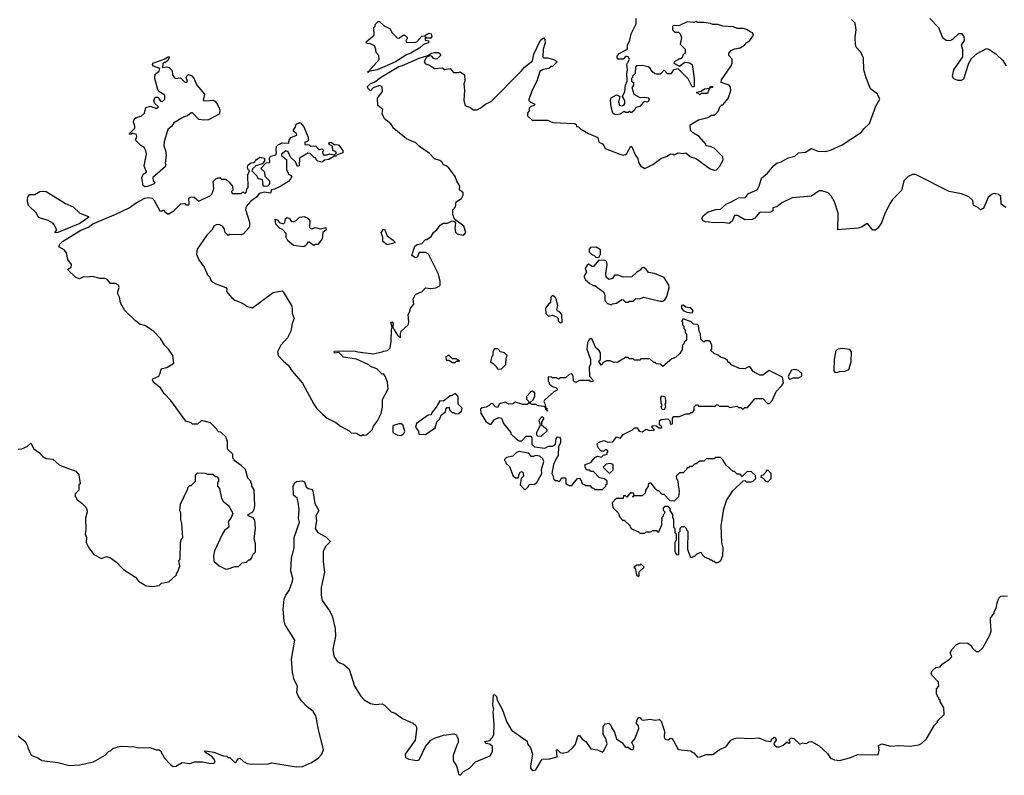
# Model space of a CAD drawing. Extents: x 2239781 to 2394849, y 665654 to 770575.
# Tile 11 of 147: x 2291628 to 2299310, y 685900 to 691795. Entities that reach past the tile are written whole.
import ezdxf

# ---------------------------------------------------------------- set-up
doc = ezdxf.new("R2010")
doc.units = 0

msp = doc.modelspace()

# ---------------------------------------------------------------- linework, layer by layer
at = {"layer": '0CON10XD'}
for points in [[(2293629.5, 690779.5), (2293631.2, 690805), (2293645, 690818.8), (2293675, 690833.3), (2293728.3, 690831.7), (2293730, 690855), (2293742.5, 690875), (2293790, 690895), (2293788.3, 690908.3), (2293763, 690923), (2293763, 690937), (2293777, 690953), (2293785, 690980), (2293815, 690992.5), (2293845, 690960), (2293876.7, 690885), (2293880, 690855), (2293868.3, 690841.7), (2293851.7, 690838.3), (2293851.7, 690821.7), (2293885, 690820), (2293898.3, 690808.3), (2293935, 690810), (2293965, 690780), (2293988.3, 690788.3), (2294000, 690775), (2293990, 690765), (2293995, 690740), (2294025, 690740), (2294045, 690747.5), (2294085, 690740), (2294100, 690755), (2294085, 690770), (2294070, 690775), (2294067.5, 690807.5), (2294041.7, 690821.7), (2294040, 690835), (2294055, 690840), (2294082.5, 690822.5), (2294115, 690817.5), (2294150, 690775), (2294150, 690755), (2294105, 690740), (2294095, 690730), (2294085, 690730), (2294040, 690705), (2294005, 690700), (2293985, 690682.5), (2293955, 690690), (2293940, 690705), (2293938.3, 690718.3), (2293925, 690720), (2293895, 690750), (2293875, 690752.5), (2293810, 690715), (2293807.5, 690655), (2293795, 690650), (2293780, 690685), (2293741.7, 690721.7), (2293722.5, 690765), (2293705, 690772.5), (2293670, 690745), (2293670, 690735), (2293710, 690705), (2293710, 690625), (2293723.6, 690593.6), (2293750, 690575), (2293742.5, 690555), (2293726.1, 690533.9), (2293665, 690497.5), (2293615, 690472.5), (2293591.7, 690468.3), (2293585, 690442.5), (2293535, 690450), (2293495, 690440), (2293475, 690410), (2293430.7, 690379.3), (2293393.6, 690336.4), (2293390, 690315), (2293420, 690215), (2293420, 690185), (2293415, 690170), (2293372.5, 690125), (2293355, 690116.7), (2293265, 690120), (2293255, 690112.5), (2293230, 690135), (2293222.5, 690165), (2293210, 690185), (2293185, 690197.5), (2293160, 690195), (2293143.3, 690185), (2293130, 690155), (2293087, 690113), (2293012.5, 690005), (2293006.7, 689965), (2293025, 689922.5), (2293066.7, 689865), (2293093.8, 689805), (2293111.2, 689785), (2293121.2, 689755), (2293156.7, 689735), (2293236.1, 689706.1), (2293242.5, 689695), (2293240, 689675), (2293282.5, 689625), (2293305, 689607.5), (2293365, 689583.3), (2293405, 689556.7), (2293445, 689546.7), (2293605, 689666.2), (2293675, 689680), (2293683, 689673), (2293748, 689565), (2293754.2, 689545), (2293754.2, 689505), (2293768.6, 689465), (2293754.2, 689425), (2293744.2, 689365.8), (2293717.3, 689312.7), (2293664, 689255), (2293640, 689205), (2293643.3, 689175), (2293682.9, 689132.9), (2293725.9, 689095.9), (2293754.2, 689054.2), (2293835, 688960), (2293923.3, 688795), (2293943.3, 688765), (2293992.5, 688715), (2294026.4, 688686.4), (2294095, 688652.5), (2294130, 688625), (2294198.3, 688588.3), (2294213, 688573), (2294255, 688570), (2294285, 688550), (2294295, 688550), (2294305, 688560), (2294312.5, 688552.5), (2294335, 688557.5), (2294377.5, 688595), (2294387.5, 688625), (2294420, 688665), (2294447, 688723), (2294457.5, 688775), (2294458.3, 688831.7), (2294502.5, 688915), (2294496.4, 688966.4), (2294480, 689015), (2294468.3, 689028.3), (2294455, 689030), (2294415, 689070), (2294365, 689090), (2294351.7, 689101.7), (2294255, 689147.5), (2294155, 689162.5), (2294118.3, 689198.3), (2294085, 689192.5), (2294080, 689205), (2294085, 689210), (2294155, 689212.5), (2294245, 689210), (2294265, 689202.5), (2294385, 689187.5), (2294457, 689203), (2294465, 689210), (2294497, 689213), (2294517.5, 689235), (2294526.7, 689285), (2294527.5, 689375), (2294532.5, 689395), (2294523.3, 689435), (2294535, 689437.5), (2294542.5, 689425), (2294540, 689395), (2294550, 689375), (2294574.2, 689334.2), (2294598.3, 689311.7), (2294597.5, 689345), (2294603.9, 689366.1), (2294657.5, 689415), (2294662.5, 689435), (2294657.5, 689495), (2294671.7, 689518.3), (2294677.5, 689545), (2294702.5, 689575), (2294697.5, 689615), (2294715, 689650), (2294766.7, 689673.3), (2294795, 689702.5), (2294835, 689697.5), (2294875, 689703.3), (2294900, 689715), (2294907.5, 689725), (2294907.5, 689755), (2294893.3, 689815), (2294816.4, 689966.4), (2294795, 689977.5), (2294745, 689980), (2294732.5, 689945), (2294715, 689936.7), (2294687.5, 689955), (2294710.7, 690029.3), (2294728.3, 690041.7), (2294765, 690050), (2294795, 690080), (2294805, 690080), (2294837.7, 690102.3), (2294857.5, 690135), (2294882.5, 690155), (2294907, 690193), (2294933.6, 690206.4), (2294965, 690207.5), (2295003, 690227), (2295020, 690220), (2295027, 690207), (2295022.5, 690165), (2295028.3, 690138.3), (2295040, 690125), (2295085, 690113.3), (2295099.3, 690120.7), (2295107.5, 690135), (2295092.5, 690185), (2295020, 690240), (2295007.5, 690275), (2295008.3, 690311.7), (2295027.5, 690335), (2295032.5, 690375), (2295075, 690400), (2295087.5, 690425), (2295087.5, 690445), (2295058.3, 690468.3), (2295062.5, 690495), (2295037.5, 690535), (2295025, 690572.5), (2294975, 690640), (2294956.1, 690656.1), (2294933.8, 690663.8), (2294922.5, 690685), (2294905, 690697.5), (2294865, 690710), (2294825, 690750), (2294747.5, 690805), (2294717.5, 690835), (2294645, 690866.7), (2294545.8, 690945.8), (2294523, 690983), (2294475, 691022.5), (2294457, 691063), (2294460, 691095), (2294422.5, 691125), (2294418.3, 691181.7), (2294457.5, 691235), (2294455, 691270), (2294435, 691282.5), (2294385, 691262.5), (2294365, 691240), (2294345, 691260), (2294342.5, 691275), (2294362.5, 691295), (2294399.2, 691310.8), (2294442, 691345), (2294585, 691429.4), (2294615, 691436.7), (2294743.3, 691495), (2294813.3, 691516.7), (2294840, 691535), (2294865, 691540), (2294895, 691540), (2294908.3, 691528.3), (2294910, 691515), (2294885, 691490), (2294875, 691487.5), (2294855, 691492.5), (2294846.7, 691506.7), (2294835, 691512.5), (2294811.7, 691508.3), (2294800, 691500), (2294783, 691467), (2294795, 691450), (2294825, 691440), (2294863.6, 691413.6), (2294925, 691420), (2294945, 691407.5), (2294985, 691413.3), (2295013, 691383), (2295055, 691382.5), (2295065, 691387.5), (2295097.5, 691365), (2295100, 691315), (2295092.5, 691295), (2295097.5, 691245), (2295092.5, 691165), (2295101.7, 691131.7), (2295115, 691120), (2295145, 691110), (2295165, 691092.5), (2295195, 691092.5), (2295220, 691105), (2295263, 691137), (2295305, 691157.5), (2295543.8, 691395), (2295566.1, 691423.9), (2295630, 691475), (2295640, 691525), (2295691.2, 691635), (2295715, 691652.5), (2295725, 691640), (2295728.8, 691615), (2295712, 691565), (2295710, 691505), (2295718.3, 691498.3), (2295745, 691497.5), (2295801.7, 691481.7), (2295820, 691465), (2295785, 691430), (2295775, 691430), (2295757, 691413), (2295713, 691407), (2295685, 691390), (2295666.4, 691323.6), (2295626.1, 691243.9), (2295601.2, 691175), (2295601.2, 691165), (2295610, 691155), (2295647.5, 691135), (2295642.5, 691125), (2295615, 691116.7), (2295603.3, 691105), (2295602.5, 691085), (2295590, 691065), (2295590, 691045), (2295625, 691010), (2295745, 691010), (2295787, 690993), (2295956.4, 690986.4), (2295968.3, 690978.3), (2295971.7, 690961.7), (2295988.3, 690958.3), (2296003, 690943), (2296065, 690907.5), (2296137.5, 690875), (2296145, 690840), (2296180, 690825), (2296195, 690790), (2296310, 690745), (2296335, 690738.8), (2296355, 690743.3), (2296365, 690751.2), (2296395, 690807.5), (2296405, 690802.5), (2296432.5, 690735), (2296451.1, 690711.1), (2296457.1, 690675), (2296475, 690652), (2296505, 690633.3), (2296567.5, 690665), (2296628.8, 690711.2), (2296679.5, 690730.5), (2296705, 690747.5), (2296727, 690747), (2296735, 690740), (2296765, 690757.5), (2296805, 690750), (2296825, 690757.5), (2296857.7, 690727.7), (2296908.6, 690708.6), (2297015, 690632.5), (2297045, 690620), (2297065, 690622.5), (2297092.5, 690655), (2297117.5, 690705), (2297112.5, 690725), (2297045, 690794), (2297015, 690806.7), (2296985, 690810), (2296980, 690825), (2296930, 690885), (2296885, 690910), (2296861.7, 690931.7), (2296860, 690975), (2296925, 691012.5), (2296997, 691033), (2297025, 691050), (2297045, 691050), (2297058.3, 691061.7), (2297080, 691085), (2297090, 691115), (2297105, 691130), (2297115, 691130), (2297155, 691180), (2297176.4, 691243.6), (2297172.5, 691267.5), (2297162.5, 691285), (2297100, 691305), (2297103.3, 691325), (2297180, 691435), (2297186.7, 691455), (2297187, 691487), (2297160, 691515), (2297160, 691535), (2297180, 691555), (2297205, 691567.5), (2297250, 691575), (2297283, 691597), (2297301.7, 691618.3), (2297325, 691632.5), (2297352.5, 691675), (2297345, 691692.5), (2297321.7, 691701.7), (2297305, 691716.7), (2297275, 691726.7), (2297225, 691726.7), (2297198.3, 691738.3), (2297113.9, 691743.9), (2297075, 691757.5), (2297035, 691757.5), (2297016.4, 691766.4), (2296965, 691772.5), (2296915, 691772.5), (2296905, 691780), (2296885, 691772.5), (2296835, 691777.5), (2296771.7, 691748.3), (2296735, 691750), (2296720, 691745), (2296720, 691715), (2296738.3, 691698.3), (2296768.3, 691698.3), (2296780, 691685), (2296790, 691655), (2296780, 691605), (2296820, 691565), (2296820, 691535), (2296801.7, 691518.3), (2296800, 691505), (2296785, 691490), (2296775, 691490), (2296735, 691467.5), (2296732.5, 691455), (2296775, 691432.5), (2296816.4, 691463.6), (2296855, 691458.8), (2296873.3, 691445), (2296890, 691335), (2296890, 691275), (2296885, 691270), (2296875, 691270), (2296843, 691333), (2296765, 691412.5), (2296730, 691405), (2296707, 691373), (2296683, 691373), (2296655, 691400), (2296625, 691370), (2296595, 691370), (2296583, 691373), (2296561.7, 691391.7), (2296545, 691420), (2296531.7, 691428.3)], [(2294345, 691383.3), (2294341.7, 691388.3), (2294350, 691390), (2294432.5, 691485), (2294430, 691515), (2294408.3, 691538.3), (2294407.5, 691565), (2294395, 691590), (2294365, 691607.5), (2294338.3, 691608.3), (2294330, 691615), (2294332.5, 691625), (2294392.5, 691675), (2294390, 691735), (2294400, 691745), (2294401.7, 691758.3), (2294425, 691780), (2294435, 691780), (2294473.9, 691743.9), (2294516.4, 691726.4), (2294533.6, 691693.6), (2294573, 691653), (2294585, 691650), (2294623.6, 691676.4), (2294635, 691672.5), (2294650, 691655), (2294650, 691645), (2294640, 691635), (2294645, 691620), (2294705, 691617.5), (2294725, 691622.5), (2294765, 691667.5), (2294785, 691670), (2294820.7, 691689.3), (2294837.5, 691685), (2294842.5, 691665), (2294835, 691650), (2294805, 691650), (2294795, 691660), (2294790, 691655), (2294790, 691635), (2294820, 691630), (2294816.7, 691615), (2294778.8, 691601.2), (2294748.8, 691575), (2294680, 691535), (2294645, 691522.1), (2294560, 691465), (2294416.7, 691405), (2294350, 691390), (2294345, 691383.3)], [(2296531.7, 691428.3), (2296485, 691437.5), (2296440, 691435), (2296432.5, 691425), (2296430, 691375), (2296410, 691355), (2296410, 691345), (2296400, 691335), (2296400, 691315), (2296417.5, 691305), (2296417.5, 691285), (2296402.5, 691265), (2296420, 691215), (2296465, 691187.5), (2296505, 691190), (2296530, 691185), (2296540, 691175), (2296535, 691160), (2296525, 691152.5), (2296505, 691157.5), (2296495, 691152.5), (2296465, 691117.5), (2296435, 691110), (2296425, 691090), (2296405, 691070), (2296395, 691070), (2296385, 691080), (2296375, 691070), (2296355, 691070), (2296345, 691080), (2296311.7, 691058.3), (2296275, 691052.5), (2296256.7, 691065), (2296242.5, 691115), (2296237.5, 691165), (2296242.5, 691185), (2296285, 691207.5), (2296310, 691195), (2296300, 691155), (2296308.3, 691128.3), (2296325, 691122.5), (2296341.2, 691128.8), (2296350, 691140), (2296348.8, 691165), (2296330, 691195), (2296350, 691235), (2296353.8, 691285), (2296367.5, 691315), (2296363.8, 691375), (2296370, 691405), (2296363.9, 691446.1), (2296386.1, 691486.1), (2296376, 691506), (2296365, 691507.5), (2296355, 691507.5), (2296335, 691487.5), (2296298.3, 691488.3), (2296288.3, 691498.3), (2296288.3, 691511.7), (2296305, 691532.5), (2296370, 691565), (2296370, 691595), (2296387.5, 691635), (2296397.5, 691685), (2296437, 691763), (2296437.5, 691805)], [(2299320.7, 690330.7), (2299286.4, 690356.4), (2299283.8, 690415), (2299265, 690430), (2299232, 690438), (2299215, 690433.3), (2299183.2, 690406.8), (2299154, 690335), (2299145, 690321.2), (2299125, 690312), (2299101.2, 690331.2), (2299070, 690345), (2299065.6, 690385.6), (2299033.8, 690413.8), (2298976.9, 690436.9), (2298878.8, 690455), (2298637.7, 690577.7), (2298616.1, 690586.1), (2298593.9, 690586.1), (2298559.3, 690570.7), (2298525, 690537.5), (2298508.3, 690461.7), (2298438.3, 690391.7), (2298413.3, 690355), (2298374.1, 690275.9), (2298350.7, 690209.3), (2298322.7, 690167.3), (2298305, 690153.3), (2298285, 690153.8), (2298245, 690202.5), (2298235, 690202.5), (2298201.7, 690178.3), (2298169.3, 690169.3), (2298010, 690155), (2298012.5, 690285), (2297984, 690375), (2297961.2, 690415), (2297935, 690443.3), (2297885, 690458.8), (2297865, 690458.8), (2297805, 690419.2), (2297655.7, 690404.3), (2297573.3, 690365), (2297536.1, 690333.9), (2297503.3, 690326.7), (2297503.3, 690305), (2297487.3, 690292.7), (2297398.7, 690291.3), (2297363.2, 690246.8), (2297342.5, 690235), (2297285, 690234), (2297227.7, 690267.7), (2297205, 690266.7), (2297185.8, 690224.2), (2297164, 690206), (2297115, 690213.8), (2297045, 690210.5), (2296977.9, 690217.9), (2296961.2, 690225), (2296951.2, 690245), (2296960, 690265), (2297000, 690295), (2297060, 690315), (2297095, 690316.7), (2297138.6, 690355), (2297183.6, 690376.3), (2297235, 690405.4), (2297291.4, 690408.6), (2297315, 690437.8), (2297381.3, 690468.7), (2297398, 690495), (2297415, 690559.2), (2297463, 690597), (2297511.8, 690658.2), (2297535, 690676.5), (2297568, 690685), (2297622.4, 690717.6), (2297675, 690730.6), (2297705, 690757.1), (2297758.8, 690761.2), (2297805, 690789.2), (2297855, 690769.1), (2297915, 690767.5), (2297955, 690777.5), (2298045, 690819.2), (2298195, 690916.7), (2298216, 690945), (2298259.4, 690985), (2298308.8, 691121.2), (2298338.8, 691175), (2298320, 691215), (2298265.9, 691255.9), (2298232.6, 691342.6), (2298214.6, 691404.6), (2298210.5, 691495), (2298191.2, 691541.2), (2298155, 691580.8), (2298147.8, 691597.8), (2298145.4, 691655), (2298152.9, 691715), (2298146.7, 691766.7), (2298117.4, 691797.4)], [(2298728, 691805), (2298797.5, 691735), (2298828.8, 691655), (2298857.5, 691635), (2298887.1, 691632.9), (2298907.1, 691642.9), (2298955, 691687.5), (2298975, 691686.7), (2298993.9, 691663.9), (2298997.3, 691632.7), (2298972.5, 691595), (2298983.8, 691565), (2298983.8, 691505), (2298912.9, 691405), (2298902.5, 691355), (2298913.3, 691335), (2298945, 691323.3), (2298975, 691323.8), (2298995, 691333.8), (2299033.3, 691455), (2299055, 691493.3), (2299099.3, 691530.7), (2299170.7, 691569.3), (2299193.6, 691563.6), (2299245.7, 691525.7), (2299297.7, 691477.7), (2299323.8, 691435)], [(2292605, 690490), (2292591.7, 690501.7), (2292580.8, 690565), (2292590.3, 690589.7), (2292616.7, 690605), (2292597.5, 690655), (2292615.8, 690745), (2292612.3, 690772.3), (2292597.7, 690797.7), (2292572.7, 690812.7), (2292530, 690855), (2292542.5, 690885), (2292539.3, 690899.3), (2292505, 690910), (2292495, 690900), (2292482.5, 690905), (2292525, 690950), (2292526.7, 690965), (2292516.7, 690995), (2292521.7, 691018.3), (2292535, 691032.5), (2292575, 691043.3), (2292602.5, 691065), (2292610.7, 691109.3), (2292645, 691120), (2292695, 691103.3), (2292710, 691115), (2292681.2, 691141.2), (2292673.6, 691163.6), (2292685, 691190), (2292705, 691190), (2292725, 691160), (2292745, 691160), (2292760, 691175), (2292760, 691205), (2292713.6, 691233.6), (2292705, 691250), (2292681.2, 691335), (2292685, 691370), (2292716.4, 691393.6), (2292720, 691415), (2292671.2, 691431.2), (2292662.5, 691445), (2292666.7, 691455), (2292753.9, 691486.1), (2292785, 691506), (2292797.5, 691505), (2292785, 691480), (2292765, 691460), (2292755, 691460), (2292745, 691450), (2292741.7, 691421.7), (2292775, 691427.5), (2292795, 691422.5), (2292817, 691397), (2292820, 691365), (2292835, 691342.5), (2292845, 691337.5), (2292881.7, 691341.7), (2292915, 691307.5), (2292931.7, 691308.3), (2292937.5, 691315), (2292927.5, 691345), (2292931.7, 691358.3), (2292945, 691367.5), (2292969.3, 691359.3), (2292985, 691340), (2293010, 691285), (2293070, 691215), (2293060, 691165), (2293081.7, 691161.7), (2293135, 691167.5), (2293149.5, 691159.5), (2293168.3, 691138.3), (2293183.8, 691105), (2293188.8, 691085), (2293183, 691057), (2293100, 691015), (2293065, 691010), (2293025, 691016.7), (2292975, 691067.5), (2292965, 691067.5), (2292936.1, 691043.9), (2292905, 691033.3), (2292830.5, 690989.5), (2292813.3, 690965), (2292782.3, 690937.7), (2292754.2, 690845), (2292751.2, 690811.2), (2292764.2, 690774.2), (2292769.2, 690735), (2292763.3, 690675), (2292767.5, 690665), (2292761.7, 690648.3), (2292667.5, 690565), (2292668.3, 690538.3), (2292682.5, 690525), (2292676.7, 690515), (2292625, 690494), (2292605, 690490)], [(2296935, 691210), (2296925, 691220), (2296911.7, 691221.7), (2296911.7, 691228.3), (2296945, 691237.5), (2296970, 691255), (2297010, 691260), (2297020, 691275), (2297030, 691275), (2297037, 691267), (2297010, 691260), (2296995, 691220), (2296945, 691220), (2296935, 691210)], [(2291615, 688443.3), (2291645, 688446.2), (2291685.7, 688464.3), (2291715, 688492.5), (2291738.3, 688448.3), (2291782.5, 688415), (2291807.5, 688385), (2291835, 688371.2), (2291887, 688367), (2291935, 688322.5), (2291980, 688305), (2292065, 688272.5), (2292088.8, 688245), (2292100, 688175), (2292090, 688165), (2292090, 688125), (2292060, 688095), (2292060, 688075), (2292070, 688065), (2292070, 688055), (2292113, 688023), (2292143, 687993), (2292152.5, 687975), (2292153.3, 687955), (2292140, 687905), (2292143.3, 687815), (2292137.5, 687785), (2292150, 687755), (2292146.7, 687715), (2292167.5, 687675), (2292205, 687622.5), (2292265, 687592.5), (2292305, 687607.5), (2292335, 687596.7), (2292383, 687563), (2292437.5, 687505), (2292530, 687445), (2292553.6, 687413.6), (2292615, 687377.5), (2292665, 687372.5), (2292715, 687380), (2292735, 687400), (2292791.7, 687408.3), (2292850, 687465), (2292850, 687475), (2292861.7, 687488.3), (2292877.5, 687535), (2292870, 687575), (2292880, 687585), (2292882.5, 687715), (2292890, 687745), (2292900, 687755), (2292893.8, 687865), (2292883.8, 687895), (2292883.9, 687943.9), (2292877.5, 687965), (2292882.5, 688015), (2292940, 688135), (2292940, 688145), (2292955, 688160), (2292965, 688160), (2293000, 688195), (2293000, 688245), (2293015, 688260), (2293075, 688257.5), (2293095, 688250), (2293135, 688250), (2293155, 688230), (2293165, 688230), (2293180, 688215), (2293180, 688195), (2293170, 688185), (2293170, 688155), (2293187, 688137), (2293203, 688063), (2293215, 688040), (2293233, 688023), (2293257.5, 688005), (2293290, 687945), (2293278.3, 687911.7), (2293253, 687877), (2293260, 687845), (2293257, 687833), (2293225, 687810), (2293210, 687785), (2293148.3, 687651.7), (2293140, 687615), (2293141.7, 687571.7), (2293183, 687533), (2293235, 687507.5), (2293255, 687510), (2293305, 687530), (2293335, 687530), (2293363, 687557), (2293397, 687563), (2293415, 687580), (2293425, 687580), (2293437, 687593), (2293450, 687625), (2293467, 687643), (2293467.5, 687705), (2293457.5, 687745), (2293467.5, 687825), (2293461.7, 687891.7), (2293448.3, 687908.3), (2293410, 687925), (2293410, 687935), (2293447.5, 687955), (2293456.7, 687975), (2293462.5, 688005), (2293457, 688127), (2293440, 688155), (2293440, 688175), (2293430, 688185), (2293430, 688195), (2293408.3, 688218.3), (2293390, 688285), (2293356.4, 688316.4), (2293300, 688355), (2293300, 688365), (2293290, 688375), (2293290, 688405), (2293250, 688445), (2293250, 688505), (2293235, 688540), (2293197, 688577), (2293175, 688580), (2293165, 688600), (2293115, 688650), (2293045, 688667.5), (2293015, 688640), (2292975, 688640), (2292965, 688650), (2292923.6, 688663.6), (2292807.5, 688825), (2292755, 688877.5), (2292725, 688922.5), (2292671.2, 688965), (2292662.5, 688985), (2292666.2, 688993.8), (2292712.5, 689015), (2292722.5, 689035), (2292728.3, 689061.7), (2292740, 689075), (2292775, 689082.5), (2292830, 689115), (2292822.5, 689175), (2292787.5, 689225), (2292756.4, 689256.4), (2292725, 689307.5), (2292672.5, 689365), (2292605, 689410), (2292568.3, 689418.3), (2292530, 689445), (2292447, 689527), (2292413.3, 689585), (2292405, 689630), (2292393.8, 689655), (2292392.5, 689675), (2292403.3, 689705), (2292397.5, 689725), (2292375, 689737.5), (2292335, 689736.7), (2292313.8, 689765), (2292295, 689775.7), (2292255, 689777.1), (2292195, 689791.2), (2292155, 689786.2), (2292125, 689790), (2292095, 689772.5), (2292065, 689782.5), (2292000, 689845), (2292030, 689865), (2292032.5, 689885), (2292004.2, 689924.2), (2291993.3, 689975), (2291975, 689998.8), (2291933, 690023), (2291941.2, 690045), (2291962, 690065), (2292105, 690151.8), (2292163.1, 690176.9), (2292198.6, 690201.4), (2292378.8, 690278.8), (2292481.9, 690328.1), (2292535, 690365.5), (2292605, 690402.2), (2292627.9, 690407.9), (2292661.7, 690401.7), (2292675, 690390), (2292720, 690305), (2292735, 690300), (2292745, 690310), (2292755, 690310), (2292760, 690295), (2292785, 690277.5), (2292830, 690305), (2292885, 690357.5), (2292915, 690360), (2292925, 690350), (2292945, 690350), (2292950, 690355), (2292948.3, 690401.7), (2292958.3, 690411.7), (2292985, 690412.5), (2293025, 690380), (2293115, 690422.5), (2293127.5, 690435), (2293142.5, 690475), (2293138.3, 690531.7), (2293157, 690553), (2293175, 690562.5), (2293191.7, 690561.7), (2293205, 690550), (2293235, 690550), (2293259.3, 690529.3), (2293287.5, 690495), (2293290, 690465), (2293280, 690455), (2293285, 690440), (2293355, 690440), (2293365, 690450), (2293375, 690450), (2293385, 690440), (2293398.3, 690451.7), (2293400, 690475), (2293410, 690485), (2293407.5, 690585), (2293420, 690615), (2293408.3, 690628.3), (2293405, 690650), (2293413.9, 690666.1), (2293432.7, 690677.3), (2293458, 690682), (2293476.2, 690705), (2293505, 690721.4), (2293537.5, 690715), (2293538.3, 690691.7), (2293518.3, 690671.7), (2293470, 690655), (2293447.5, 690635), (2293440, 690615), (2293480, 690575), (2293480, 690565), (2293490, 690555), (2293518.3, 690548.3), (2293523.6, 690503.6), (2293535, 690497.5), (2293565, 690500), (2293580, 690515), (2293580, 690535), (2293541.7, 690571.7), (2293540, 690605), (2293510, 690635), (2293551.7, 690678.3), (2293578.3, 690681.7), (2293577.5, 690715), (2293585, 690730), (2293625, 690740), (2293632.5, 690755), (2293629.5, 690779.5)], [(2291901.7, 690131.7), (2291917.5, 690155), (2291897.5, 690195), (2291885, 690207.5), (2291848.8, 690228.8), (2291775, 690252.5), (2291757.5, 690285), (2291697.5, 690345), (2291687.5, 690375), (2291688.8, 690395), (2291694, 690416), (2291705, 690430), (2291745, 690432.5), (2291785, 690454), (2291805, 690458), (2291834.1, 690454.1), (2291985, 690361.4), (2292045, 690336), (2292095.8, 690285.8), (2292165, 690260), (2292167.5, 690255), (2292096, 690205), (2291925, 690133.8), (2291901.7, 690131.7)], [(2293845, 690023.8), (2293765, 690033.8), (2293720.5, 690070.5), (2293707.5, 690095), (2293707, 690127), (2293678.3, 690158.3), (2293655, 690167.5), (2293625, 690200), (2293621.7, 690238.3), (2293645, 690230), (2293653, 690213), (2293685, 690202.5), (2293697, 690213), (2293702.5, 690245), (2293715, 690252.5), (2293733, 690243), (2293745, 690222.5), (2293765, 690217.5), (2293785, 690227.5), (2293810, 690255), (2293848.3, 690258.3), (2293875, 690246.7), (2293892.5, 690225), (2293887.5, 690175), (2293895, 690167.5), (2293905, 690163.3), (2293935, 690172.5), (2293975, 690162.5), (2294015, 690172.5), (2294017.5, 690155), (2293992.5, 690135), (2293987.5, 690085), (2293955, 690040), (2293935, 690040), (2293923, 690033), (2293885, 690060), (2293875, 690060), (2293863.3, 690035), (2293845, 690023.8)], [(2294495, 690037.5), (2294460, 690065), (2294460, 690095), (2294447.5, 690135), (2294465, 690157.5), (2294475, 690160), (2294495, 690110), (2294542.5, 690075), (2294557.5, 690055), (2294515, 690043.3), (2294495, 690037.5)], [(2296145, 689940), (2296160, 689965), (2296158.3, 689998.3), (2296125, 690020), (2296081.7, 690018.3), (2296070, 690005), (2296070, 689985), (2296095, 689960), (2296108.3, 689958.3), (2296121.7, 689941.7), (2296145, 689940)], [(2296245, 689570), (2296253, 689577), (2296285, 689582.5), (2296325, 689612.5), (2296335, 689610), (2296355, 689590), (2296375, 689590), (2296385, 689600), (2296415, 689600), (2296435, 689620), (2296465, 689617.5), (2296495, 689630), (2296625, 689598.8), (2296645, 689598.8), (2296661.7, 689608.3), (2296677.5, 689635), (2296696.1, 689703.9), (2296691.2, 689725), (2296655, 689782.5), (2296580, 689815), (2296533.3, 689823.3), (2296515, 689850), (2296495, 689862.5), (2296481.7, 689858.3), (2296469.3, 689840.7), (2296443.9, 689826.1), (2296405, 689790), (2296335, 689787.5), (2296295, 689802.5), (2296268.3, 689801.7), (2296253, 689777), (2296225, 689767.5), (2296202.5, 689785), (2296200, 689815), (2296212, 689885), (2296205, 689910), (2296195, 689917.5), (2296145, 689920), (2296105, 689870), (2296095, 689870), (2296065, 689887.5), (2296055, 689880), (2296040, 689855), (2296050, 689825), (2296033, 689797), (2296032.5, 689785), (2296043.3, 689765), (2296075, 689737.5), (2296105, 689720), (2296115, 689720), (2296185, 689670), (2296192.5, 689645), (2296193, 689603), (2296215, 689580), (2296245, 689570)], [(2295845, 689430), (2295855, 689432.5), (2295860, 689435), (2295857.5, 689495), (2295840, 689515), (2295823.3, 689523.3), (2295817.5, 689535), (2295827.5, 689565), (2295812.5, 689615), (2295805, 689630), (2295785, 689642.5), (2295770.7, 689629.3), (2295770, 689585), (2295755, 689577.5), (2295730, 689545), (2295733, 689503), (2295753, 689483), (2295785, 689490), (2295817, 689477), (2295830, 689465), (2295830, 689445), (2295845, 689430)], [(2296875, 689507.5), (2296883.3, 689525), (2296865, 689547.5), (2296825, 689552.5), (2296805, 689567.5), (2296790, 689565), (2296790, 689545), (2296805, 689527.5), (2296833.6, 689513.6), (2296875, 689507.5)], [(2296175, 688130), (2296200, 688155), (2296200, 688165), (2296210, 688175), (2296210, 688195), (2296191.7, 688211.7), (2296151.7, 688221.7), (2296105, 688270), (2296085, 688270), (2296075, 688280), (2296051.7, 688281.7), (2296040, 688305), (2296040, 688325), (2296085, 688340), (2296115, 688380), (2296135, 688390), (2296167, 688383), (2296181.7, 688398.3), (2296210, 688405), (2296210, 688415), (2296220, 688425), (2296208.3, 688438.3), (2296195, 688440), (2296185, 688430), (2296165, 688430), (2296140, 688455), (2296132.5, 688485), (2296143, 688497), (2296185, 688512.5), (2296218.3, 688498.3), (2296255, 688502.5), (2296285, 688540), (2296315, 688530), (2296335, 688560), (2296410, 688595), (2296425, 688610), (2296445, 688610), (2296460, 688585), (2296485, 688580), (2296515, 688600), (2296545, 688590), (2296578.3, 688591.7), (2296578.3, 688598.3), (2296560, 688615), (2296565, 688630), (2296597, 688627), (2296615, 688610), (2296635, 688610), (2296638.3, 688618.3), (2296620, 688635), (2296620, 688665), (2296633, 688677), (2296685, 688680), (2296700, 688665), (2296701.7, 688641.7), (2296715, 688640), (2296720, 688645), (2296720, 688685), (2296731.7, 688698.3), (2296775, 688700), (2296825, 688720), (2296855, 688720), (2296865, 688730), (2296878.3, 688731.7), (2296890, 688745), (2296890, 688775), (2296905, 688790), (2296915, 688790), (2296925, 688780), (2297055, 688780), (2297065, 688790), (2297075, 688790), (2297085, 688780), (2297155, 688780), (2297165, 688770), (2297225, 688780), (2297235, 688770), (2297255, 688770), (2297265, 688760), (2297275, 688760), (2297285, 688770), (2297305, 688770), (2297365, 688840), (2297425, 688840), (2297461.7, 688801.7), (2297478.3, 688801.7), (2297500, 688825), (2297530, 688895), (2297575, 688940), (2297587, 688963), (2297580, 689005), (2297475, 689057.5), (2297425, 689022.5), (2297403, 689023), (2297350.7, 689050.7), (2297325, 689090), (2297310, 689085), (2297285, 689070), (2297245, 689072.5), (2297185, 689100), (2297165, 689120), (2297155, 689120), (2297150, 689135), (2297135, 689150), (2297095, 689162.5), (2297077, 689177), (2297045, 689190), (2297020, 689215), (2297027.5, 689225), (2297027.5, 689255), (2297018.3, 689278.3), (2297005, 689290), (2296975, 689290), (2296965, 689280), (2296943, 689303), (2296940, 689345), (2296930, 689365), (2296925, 689410), (2296915, 689417.5), (2296885, 689420), (2296867, 689437), (2296805, 689460), (2296792.5, 689445), (2296800, 689435), (2296800, 689415), (2296810, 689405), (2296810, 689385), (2296820, 689375), (2296820, 689355), (2296830, 689345), (2296830, 689295), (2296811.7, 689278.3), (2296810, 689265), (2296800, 689255), (2296797, 689223), (2296779.3, 689190.7), (2296745, 689160), (2296715, 689150), (2296645, 689090), (2296625, 689107.5), (2296595, 689110), (2296585, 689120), (2296575, 689120), (2296545, 689150), (2296475, 689150), (2296465, 689140), (2296425, 689140), (2296415, 689150), (2296385, 689150), (2296375, 689160), (2296355, 689160), (2296295, 689122.5), (2296265, 689120), (2296235, 689133.3), (2296205, 689133.3), (2296180, 689120), (2296165, 689100), (2296150, 689125), (2296150, 689135), (2296160, 689145), (2296160, 689195), (2296146.4, 689216.4), (2296122.5, 689235), (2296095, 689300), (2296083, 689307), (2296070.7, 689299.3), (2296057.5, 689275), (2296052.5, 689225), (2296082.5, 689145), (2296081.7, 689108.3), (2296070, 689085), (2296072.5, 689015), (2296100, 688985), (2296098.3, 688971.7), (2296085, 688970), (2296075, 688980), (2295995, 688980), (2295971.7, 688968.3), (2295958.3, 688968.3), (2295947.5, 688977.5), (2295946.7, 689015), (2295935, 689032.5), (2295913.8, 689026.2), (2295885, 689000), (2295845, 689000), (2295835, 688990), (2295815, 689000), (2295785, 689000), (2295777, 689007), (2295755, 689010), (2295750, 689005), (2295750, 688975), (2295758.3, 688968.3), (2295760, 688955), (2295783.9, 688933.9), (2295810, 688925), (2295820, 688915), (2295820, 688905), (2295795, 688892.5), (2295723.6, 688826.4), (2295717.5, 688815), (2295727.5, 688795), (2295730, 688770), (2295740, 688765), (2295740, 688750), (2295747, 688747), (2295745, 688740), (2295733, 688753), (2295730, 688770), (2295717.5, 688777.5), (2295675, 688782.5), (2295655, 688792.5), (2295625, 688792.5), (2295611.7, 688801.7), (2295611.7, 688808.3), (2295635, 688830), (2295647, 688857), (2295647.5, 688885), (2295625, 688896.7), (2295615, 688892.5), (2295582.5, 688855), (2295582.5, 688835), (2295600, 688815), (2295598.3, 688801.7), (2295587, 688793), (2295553.6, 688793.6), (2295495, 688810), (2295475, 688797.5), (2295445, 688796.7), (2295415, 688810), (2295371.7, 688798.3), (2295355, 688770), (2295340, 688775), (2295318.3, 688798.3), (2295305, 688800), (2295290, 688785), (2295267, 688773), (2295235, 688767.5), (2295223, 688757), (2295226.7, 688725), (2295265, 688660), (2295295, 688640), (2295305, 688640), (2295333, 688677), (2295365, 688692.5), (2295387, 688687), (2295402.5, 688645), (2295460, 688575), (2295460, 688565), (2295500, 688525), (2295525, 688510), (2295545, 688510), (2295580, 688545), (2295617, 688547), (2295622.5, 688535), (2295623, 688483), (2295645, 688462.5), (2295725, 688452.5), (2295753, 688467), (2295785, 688467.5), (2295807, 688483), (2295813.6, 688526.4), (2295825, 688540), (2295838.3, 688538.3), (2295847.5, 688525), (2295847.5, 688495), (2295832.5, 688465), (2295830, 688395), (2295820, 688385), (2295792.5, 688325), (2295780, 688255), (2295790, 688235), (2295791.7, 688211.7), (2295805, 688200), (2295825, 688200), (2295835, 688190), (2295848.3, 688201.7), (2295855, 688220), (2295885, 688220), (2295890, 688215), (2295890, 688175), (2295915, 688160), (2295935, 688160), (2295980, 688215), (2295995, 688217.5), (2296010, 688195), (2296010, 688185), (2296021.7, 688171.7), (2296035, 688170), (2296045, 688160), (2296075, 688160), (2296091.7, 688141.7), (2296105, 688140), (2296115, 688130), (2296175, 688130)], [(2295385, 689067.5), (2295420, 689105), (2295422.5, 689155), (2295430, 689175), (2295410, 689195), (2295380, 689205), (2295358.3, 689228.3), (2295333, 689227), (2295320, 689205), (2295320, 689175), (2295312.5, 689167.5), (2295300, 689125), (2295323, 689113), (2295343, 689093), (2295355, 689070), (2295385, 689067.5)], [(2298005, 689043.3), (2298025, 689050), (2298068.3, 689051.7), (2298097.5, 689065), (2298116.2, 689125), (2298118.8, 689205), (2298105, 689221.2), (2298045, 689228.6), (2298012.5, 689225), (2297996.7, 689215), (2297982, 689145), (2297980, 689055), (2297986.4, 689046.4), (2298005, 689043.3)], [(2295025, 689120), (2295035, 689130), (2295058.3, 689131.7), (2295055, 689140), (2295045, 689140), (2295035, 689150), (2295005, 689150), (2294975, 689177.5), (2294952.5, 689165), (2294955, 689140), (2294975, 689140), (2295005, 689120), (2295025, 689120)], [(2297635, 688990), (2297645, 688992.5), (2297665, 689000), (2297705, 689000), (2297730, 689015), (2297730, 689035), (2297705, 689057.5), (2297675, 689066.7), (2297648.3, 689061.7), (2297622.5, 689015), (2297630, 688995), (2297635, 688990)], [(2294795, 688560), (2294869.3, 688610.7), (2294883, 688657), (2294905, 688680), (2294915, 688710), (2294950, 688735), (2294953, 688757), (2294961.7, 688768.3), (2294978.3, 688768.3), (2294981.7, 688751.7), (2295001.7, 688731.7), (2295015, 688730), (2295025, 688720), (2295055, 688722.5), (2295075, 688740), (2295080, 688765), (2295050, 688795), (2295047.5, 688855), (2295030, 688875), (2295023, 688877), (2294995, 688860), (2294985, 688860), (2294935, 688820), (2294905, 688822.5), (2294878.3, 688771.7), (2294840, 688725), (2294838.3, 688711.7), (2294815, 688710), (2294722.5, 688645), (2294717, 688617), (2294740, 688585), (2294741.7, 688561.7), (2294795, 688560)], [(2296655, 688750), (2296640, 688755), (2296632.5, 688775), (2296640, 688785), (2296632.5, 688805), (2296630, 688845), (2296635, 688860), (2296660, 688855), (2296667.5, 688825), (2296667, 688803), (2296660, 688795), (2296667.5, 688775), (2296655, 688750)], [(2295695, 688542.5), (2295670, 688545), (2295663, 688553), (2295662.5, 688575), (2295690, 688635), (2295680, 688665), (2295682.5, 688675), (2295705, 688700), (2295717.5, 688685), (2295700, 688655), (2295700, 688635), (2295729.3, 688609.3), (2295740, 688595), (2295740, 688585), (2295695, 688542.5)], [(2294605, 688550), (2294625, 688567.5), (2294633.3, 688585), (2294617.5, 688635), (2294605, 688642.5), (2294585, 688642.5), (2294545, 688630), (2294540, 688625), (2294540, 688575), (2294575, 688552.5), (2294605, 688550)], [(2295575, 688130), (2295595, 688150), (2295601.7, 688168.3), (2295645, 688172.5), (2295662.5, 688185), (2295702.5, 688255), (2295698.8, 688285), (2295718.3, 688348.3), (2295708.8, 688368.8), (2295685, 688390), (2295655, 688393.8), (2295635, 688386.7), (2295618.3, 688388.3), (2295606.4, 688406.4), (2295593.6, 688413.6), (2295523.6, 688426.4), (2295505, 688417.5), (2295475, 688390), (2295425, 688380), (2295410, 688365), (2295410, 688355), (2295420, 688345), (2295420, 688335), (2295448.3, 688308.3), (2295477.5, 688235), (2295495, 688220), (2295518.3, 688221.7), (2295522.5, 688245), (2295535, 688267.5), (2295545, 688270), (2295555, 688260), (2295557.5, 688235), (2295540, 688215), (2295532.5, 688165), (2295560, 688135), (2295575, 688130)], [(2297075, 687560), (2297097.5, 687575), (2297112.5, 687615), (2297116.7, 687675), (2297107, 687717), (2297100, 687845), (2297121.7, 687978.3), (2297145, 688050), (2297190.7, 688119.3), (2297271.7, 688198.3), (2297285, 688200), (2297295, 688190), (2297335, 688190), (2297350, 688195), (2297370, 688215), (2297368.3, 688238.3), (2297335, 688270), (2297301.7, 688268.3), (2297265, 688230), (2297248.3, 688248.3), (2297225, 688250), (2297205, 688270), (2297195, 688270), (2297140, 688320), (2297115, 688360), (2297095, 688380), (2297055, 688380), (2297045, 688370), (2296985, 688370), (2296965, 688350), (2296935, 688350), (2296905, 688330), (2296895, 688330), (2296875, 688310), (2296855, 688310), (2296845, 688300), (2296835, 688300), (2296830, 688285), (2296805, 688260), (2296775, 688260), (2296750, 688235), (2296753, 688213), (2296760, 688205), (2296772.5, 688115), (2296767, 688073), (2296735, 688040), (2296701.7, 688041.7), (2296655, 688090), (2296641.7, 688091.7), (2296615, 688120), (2296605, 688120), (2296591.7, 688131.7), (2296555, 688180), (2296545, 688180), (2296531.7, 688168.3), (2296530, 688155), (2296510, 688125), (2296508.3, 688101.7), (2296485, 688080), (2296420, 688080), (2296415, 688070), (2296410, 688075), (2296420, 688080), (2296420, 688100), (2296405, 688100), (2296395, 688110), (2296365, 688070), (2296355, 688080), (2296340, 688080), (2296335, 688060), (2296281.7, 688058.3), (2296250, 688025), (2296255, 687990), (2296298.3, 687948.3), (2296310, 687915), (2296331.7, 687891.7), (2296345, 687890), (2296390, 687845), (2296390, 687835), (2296401.7, 687821.7), (2296455, 687800), (2296465, 687790), (2296505, 687790), (2296515, 687800), (2296555, 687800), (2296565, 687810), (2296595, 687810), (2296605, 687800), (2296615, 687800), (2296637.5, 687855), (2296640, 687915), (2296650, 687925), (2296650, 687935), (2296660, 687945), (2296660, 687955), (2296650, 687965), (2296650, 687985), (2296665, 688000), (2296685, 688000), (2296700, 687985), (2296700, 687965), (2296720, 687935), (2296720, 687915), (2296730, 687895), (2296730, 687835), (2296740, 687825), (2296740, 687795), (2296750, 687785), (2296750, 687735), (2296740, 687715), (2296740, 687645), (2296751.7, 687621.7), (2296765, 687620), (2296770, 687625), (2296770, 687795), (2296780, 687805), (2296781.7, 687828.3), (2296795, 687840), (2296815, 687840), (2296828.3, 687828.3), (2296830, 687815), (2296840, 687805), (2296837.5, 687665), (2296860, 687605), (2296875, 687600), (2296885, 687610), (2296895, 687610), (2296915, 687630), (2296945, 687640), (2296950, 687625), (2296973, 687603), (2297008.3, 687588.3), (2297015, 687580), (2297025, 687580), (2297035, 687570), (2297045, 687570), (2297055, 687560), (2297075, 687560)], [(2296235, 688260), (2296257, 688283), (2296257.5, 688325), (2296235, 688332.5), (2296203, 688327), (2296180, 688305), (2296225, 688260), (2296235, 688260)], [(2297465, 688190), (2297490, 688215), (2297490, 688255), (2297468.3, 688278.3), (2297455, 688280), (2297450, 688265), (2297428.3, 688241.7), (2297411.7, 688238.3), (2297410, 688225), (2297428.3, 688218.3), (2297450, 688195), (2297465, 688190)], [(2291616.8, 686206.8), (2291671.2, 686165), (2291686.1, 686136.1), (2291690, 686115), (2291717, 686057), (2291775, 686032.5), (2291800, 686015), (2291925, 686000), (2292015, 685976.7), (2292095, 685981.2), (2292203.9, 686006.1), (2292295, 686057.5), (2292320, 686085), (2292335, 686090), (2292355, 686110), (2292415, 686127.5), (2292525, 686122.5), (2292556.4, 686113.6), (2292643.6, 686116.4), (2292695, 686097.5), (2292715, 686097.5), (2292725, 686090), (2292756.2, 686035), (2292803, 685983), (2292825, 685967.5), (2292845, 685970), (2292895, 686000), (2292955, 685992.9), (2292995, 686004.4), (2293055, 686004.4), (2293115, 685991.1), (2293145.7, 685994.3), (2293153.3, 686005), (2293146, 686026), (2293127.7, 686047.7), (2293080, 686075), (2293070, 686085), (2293075, 686090), (2293141.7, 686081.7), (2293215, 686052.5), (2293245, 686050), (2293255, 686040), (2293268.3, 686038.3), (2293305, 686000), (2293315, 686000), (2293331.7, 686028.3), (2293345, 686032.5), (2293375, 686007.5), (2293403.3, 685993.3), (2293435, 685987.5), (2293565, 685990), (2293593.6, 685996.4), (2293785, 685966), (2293835, 685968), (2293905, 685998.8), (2293955.8, 686034.2), (2293986, 686065), (2293998.8, 686101.2), (2293961.2, 686245), (2293938.8, 686365), (2293917, 686397), (2293870, 686435), (2293824.1, 686484.1), (2293797.5, 686525), (2293790, 686545), (2293795.7, 686595), (2293770, 686645), (2293757, 686703), (2293748.8, 686805), (2293773.8, 686955), (2293698.1, 687075), (2293690, 687105), (2293683.1, 687195), (2293691.4, 687275), (2293703.6, 687306.4), (2293729.1, 687340.9), (2293756.7, 687413.3), (2293757.5, 687435), (2293742.5, 687495), (2293749.4, 687595), (2293769.2, 687675), (2293770, 687755), (2293811.2, 687875), (2293804, 687905), (2293809.2, 687975), (2293800, 688030), (2293792.5, 688062.5), (2293764, 688085), (2293762.3, 688157.7), (2293775, 688182.5), (2293788.3, 688191.7), (2293835, 688197.5), (2293849.3, 688189.3), (2293861.7, 688151.7), (2293878.3, 688138.3), (2293905, 688131.2), (2293915, 688120), (2293930, 688020), (2293960.8, 687965), (2293937.1, 687925), (2293943.1, 687885), (2293934.2, 687824.2), (2293954.2, 687794.2), (2294015, 687760), (2294052.5, 687725), (2294012.5, 687685), (2293996.2, 687645), (2293996.1, 687566.1), (2294006.7, 687485), (2293978.8, 687365), (2293978.8, 687305), (2293986.7, 687265), (2294045, 687182.5), (2294066.2, 687145), (2294090, 687045), (2294090.8, 686985), (2294071.4, 686885), (2294079.1, 686829.1), (2294105, 686791.2), (2294125, 686776.2), (2294157.5, 686765), (2294197.3, 686727.3), (2294240.6, 686595), (2294288.7, 686518.7), (2294315, 686488.8), (2294365, 686460), (2294405, 686452.5), (2294455, 686457.5), (2294475, 686447.5), (2294526.4, 686396.4), (2294557.5, 686385), (2294613.9, 686343.9), (2294700, 686305), (2294715, 686290), (2294722.5, 686275), (2294722.5, 686255), (2294712.5, 686175), (2294636.2, 686065), (2294637.7, 686037.7), (2294665, 686026.2), (2294725, 686016.7), (2294745, 686020), (2294794.3, 686125.7), (2294835, 686173.3), (2294865, 686190), (2294935, 686213.3), (2295015, 686222.5), (2295037, 686217), (2295040, 686195), (2295050, 686185), (2295050, 686155), (2295037.5, 686135), (2295010, 686055), (2295009.3, 686019.3), (2295013.9, 686003.9), (2295036.7, 685975), (2295053.3, 685905), (2295065, 685900), (2295090.9, 685929.1), (2295136, 685955), (2295183.9, 686006.1), (2295298.3, 686051.7), (2295316.1, 686086.1), (2295315.8, 686125.8), (2295295, 686142.5), (2295265, 686147.5), (2295257.5, 686165), (2295295, 686172.5), (2295315, 686192.5), (2295326.7, 686215), (2295330.8, 686295), (2295320.8, 686395), (2295326.2, 686415), (2295318, 686445), (2295325, 686527.5), (2295335, 686527.5), (2295346.7, 686515), (2295353.3, 686485), (2295393.3, 686415), (2295428.8, 686315), (2295465, 686252.5), (2295587, 686167), (2295590, 686145), (2295613.3, 686115), (2295627.5, 686065), (2295613.6, 685973.6), (2295613.3, 685955), (2295620, 685945), (2295635, 685937.5), (2295655, 685942.5), (2295703, 686027), (2295761.7, 686028.3), (2295820, 686045), (2295815, 686097.5), (2295825, 686097.5), (2295845, 686077.5), (2295863, 686073), (2295907, 686083), (2295943.3, 686116.7), (2295962.5, 686137.5), (2295985, 686210), (2295995, 686210), (2296015, 686182.5), (2296045, 686162.5), (2296085, 686107.5), (2296135, 686097.5), (2296175, 686080), (2296185, 686090), (2296210, 686145), (2296201.2, 686185), (2296180.9, 686220.9), (2296178.8, 686281.2), (2296195, 686301.2), (2296225, 686306), (2296240.7, 686290.7), (2296245, 686272.5), (2296267.7, 686237.7), (2296283.3, 686183.3), (2296326.4, 686156.4), (2296355, 686120), (2296375, 686120), (2296393.3, 686103.3), (2296415, 686100), (2296420, 686125), (2296402.5, 686155), (2296427.5, 686185), (2296457.5, 686265), (2296457, 686287), (2296440, 686305), (2296443, 686327), (2296455, 686350), (2296465, 686350), (2296483, 686333), (2296495, 686330), (2296545, 686336.7), (2296585, 686330), (2296620, 686335), (2296631.7, 686321.7), (2296657.5, 686245), (2296657, 686197), (2296665, 686182.5), (2296685, 686177.5), (2296705, 686190), (2296715, 686187.5), (2296727.5, 686175), (2296765, 686102.5), (2296861.7, 686091.7), (2296886.4, 686076.4), (2296915, 686042.5), (2296936.4, 686043.6), (2296985, 686062.5), (2297037, 686063), (2297085, 686097.5), (2297140, 686125), (2297177, 686173), (2297205, 686187.5), (2297228.3, 686191.7), (2297335, 686186.7), (2297395, 686192.5), (2297448.3, 686168.3), (2297487.5, 686162.5), (2297496.2, 686185), (2297516.6, 686196.6), (2297525, 686193.3), (2297531.2, 686175), (2297512.5, 686147.5), (2297517.5, 686135)], [(2296455, 687450), (2296460, 687455), (2296461.7, 687488.3), (2296500, 687525), (2296475, 687550), (2296465, 687540), (2296445, 687540), (2296420, 687525), (2296430, 687515), (2296440, 687465), (2296455, 687450)], [(2297517.5, 686135), (2297535, 686123.3), (2297555, 686121.2), (2297585.8, 686134.2), (2297615, 686160), (2297625, 686150), (2297635, 686150), (2297640, 686165), (2297630, 686175), (2297647, 686193), (2297668.3, 686188.3), (2297715, 686142.5), (2297735, 686152.5), (2297765, 686147.5), (2297788.3, 686161.7), (2297805, 686162.5), (2297865, 686130), (2297929.3, 686069.3), (2297955, 686032.5), (2297985, 686020), (2298025, 686016.2), (2298111.7, 686038.3), (2298165, 686063.3), (2298325, 686060), (2298332.5, 686095), (2298328.3, 686131.7), (2298353.6, 686146.4), (2298425, 686127.5), (2298485, 686133.3), (2298575, 686127.5), (2298643, 686137), (2298665, 686147.5), (2298702.5, 686185), (2298765, 686290), (2298790, 686315), (2298790, 686325), (2298840, 686375), (2298837, 686427), (2298810, 686475), (2298810, 686485), (2298800, 686495), (2298800, 686505), (2298790, 686515), (2298790, 686525), (2298780, 686535), (2298780, 686575), (2298800, 686595), (2298797, 686627), (2298745, 686680), (2298740, 686695), (2298747.5, 686715), (2298775, 686740), (2298810, 686745), (2298825, 686767.5), (2298883, 686807), (2298900, 686825), (2298887.5, 686855), (2298903.3, 686885), (2298935, 686916.7), (2298965, 686932.5), (2299025, 686930), (2299046.4, 686916.4), (2299060.7, 686890.7), (2299090, 686865), (2299110, 686865), (2299142.5, 686895), (2299197, 686993), (2299207.5, 687025), (2299203.3, 687103.3), (2299202.5, 687125), (2299230, 687165), (2299230, 687175), (2299247.5, 687205), (2299253.8, 687245), (2299268.3, 687281.7), (2299283, 687297), (2299335, 687300)]]:
    msp.add_lwpolyline(points, dxfattribs=at)

doc.saveas('drawing.dxf')
